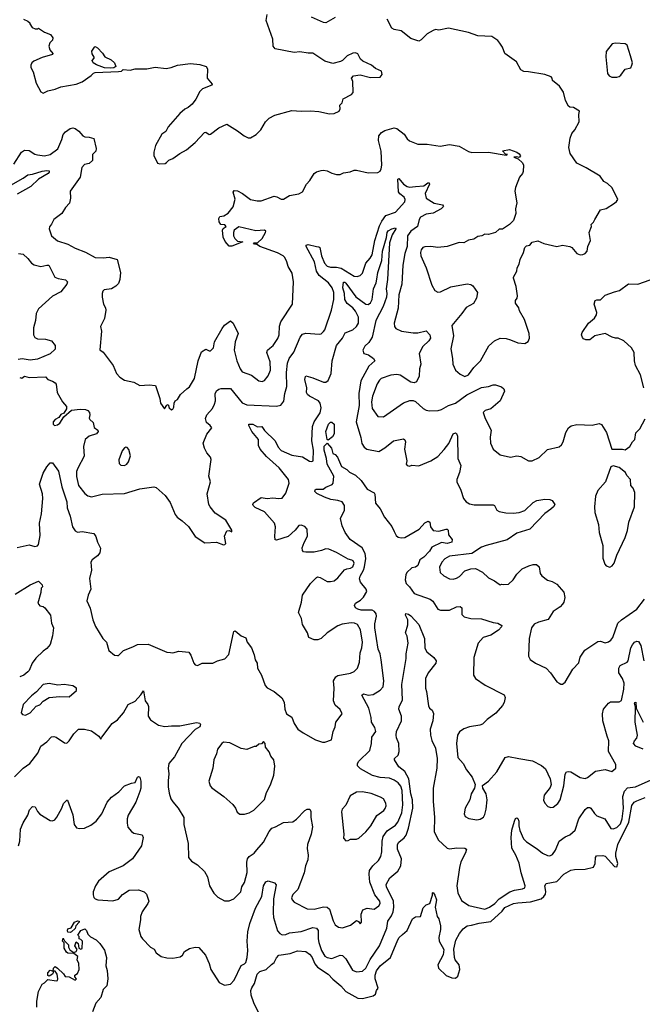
# Model space of a CAD drawing. Extents: x 2133489 to 2292442, y 756223 to 916462.
# Tile 207 of 256: x 2172595 to 2177881, y 845829 to 854191. Entities that reach past the tile are written whole.
import ezdxf

# ---------------------------------------------------------------- set-up
doc = ezdxf.new("R2010")
doc.units = 0

msp = doc.modelspace()

# ---------------------------------------------------------------- linework, layer by layer
at = {"layer": '0CON20XD'}
for points in [[(2172627, 854197), (2172665, 854180), (2172680, 854165), (2172680, 854155), (2172700, 854125), (2172727, 854113), (2172747, 854113), (2172755, 854120), (2172805, 854086.7), (2172857.5, 854065), (2172876.4, 854036.4), (2172873.9, 854016.1), (2172850, 853995), (2172842, 853965), (2172852, 853935), (2172876.7, 853905), (2172872.5, 853895), (2172785, 853871.1), (2172715, 853839.2), (2172698, 853825), (2172689.2, 853805), (2172690.8, 853785), (2172709.3, 853749.3), (2172735, 853652.5), (2172775, 853577.5), (2172795, 853567.5), (2172834.2, 853585.8), (2172895, 853600.5), (2172945, 853620.6), (2173075, 853644.2), (2173125, 853662.9), (2173202.4, 853717.6), (2173221.8, 853738.2), (2173236.9, 853743.1), (2173435, 853750), (2173460, 853755), (2173475, 853767.5), (2173533, 853763), (2173575, 853774), (2173675, 853774.3), (2173745, 853787.5), (2173837.7, 853777.7), (2173882.5, 853785), (2173935, 853805.6), (2174045, 853819.2), (2174125, 853811.3), (2174177.5, 853795), (2174189.2, 853775), (2174186.7, 853695), (2174230, 853645), (2174226.7, 853635), (2174146.1, 853603.9), (2174125, 853582.5), (2174090, 853515), (2174060, 853475), (2174025.8, 853444.2), (2173997.7, 853432.3), (2173956.2, 853395), (2173855, 853280), (2173835, 853242.5), (2173802, 853218), (2173748.3, 853121.7), (2173733.6, 853066.4), (2173733, 853037), (2173765, 852973.3), (2173785, 852966.7), (2173829.3, 852970.7), (2173843, 852977), (2173861.2, 852998.8), (2173895, 853012), (2173954.2, 853055.8), (2174010, 853085), (2174085, 853148.8), (2174165, 853232.5), (2174176.4, 853236.4), (2174205, 853216.7), (2174215, 853218.8), (2174285, 853272.5), (2174355, 853302.5), (2174445, 853247.5), (2174500, 853205), (2174535, 853187.5), (2174555, 853187.5), (2174602.5, 853215), (2174642.5, 853255), (2174683.3, 853325), (2174713.3, 853355), (2174760.5, 853379.5), (2174905, 853421.2), (2174985, 853413.3), (2175065, 853416.2), (2175135, 853411.2), (2175225, 853391.2), (2175266.4, 853393.6), (2175307.5, 853415), (2175316.7, 853435), (2175312.5, 853465), (2175333.6, 853486.4), (2175342.3, 853517.7), (2175412.5, 853555), (2175425.9, 853574.1), (2175422.5, 853665), (2175412.5, 853695), (2175430, 853715), (2175485, 853723.3), (2175575, 853700), (2175655, 853702.5), (2175673, 853727), (2175666, 853755), (2175616.7, 853776.7), (2175582, 853805), (2175508.6, 853838.6), (2175490, 853855), (2175465, 853902.5), (2175445, 853910), (2175425, 853907.5), (2175376.4, 853883.6), (2175335.8, 853844.2), (2175317.5, 853835), (2175255, 853820), (2175185, 853838), (2175085, 853906), (2175045, 853906), (2174975, 853918.6), (2174925, 853912.9), (2174765, 853944.2), (2174747.5, 853965), (2174744.3, 854025), (2174688, 854185), (2174696.2, 854235)], [(2173435, 851951.2), (2173412.4, 851927.6), (2173375.7, 851904.3), (2173313.5, 851896.5), (2173300.8, 851885), (2173294.4, 851865.6), (2173294.1, 851834.1), (2173306.7, 851775), (2173323.8, 851745), (2173327.1, 851725), (2173316, 851654), (2173281.1, 851585), (2173290, 851545), (2173276.4, 851386.4), (2173305, 851367.5), (2173388, 851255), (2173416.6, 851186.6), (2173445, 851154.3), (2173485, 851130), (2173563.9, 851113.9), (2173615, 851084.4), (2173695, 851091.2), (2173747.5, 851085), (2173785.8, 850975), (2173791.2, 850935), (2173825, 850887.5), (2173845, 850917.5), (2173855, 850922.5), (2173863.8, 850893.8), (2173885, 850877.5), (2173895, 850882.5), (2173905, 850900), (2173906.2, 850935), (2173916, 850954), (2173935, 850966.7), (2173961.7, 851008.3), (2174014, 851055), (2174036.1, 851073.9), (2174078.1, 851145), (2174109.6, 851295), (2174139.5, 851370.5), (2174175, 851393.3), (2174205, 851377.5), (2174215, 851380), (2174240, 851405), (2174250, 851455), (2174315, 851567.5), (2174335, 851596.7), (2174385, 851632.5), (2174408.8, 851615), (2174448.8, 851525), (2174424.5, 851455.5), (2174417.1, 851385), (2174439.3, 851295), (2174466.9, 851226.9), (2174485, 851201.4), (2174562.4, 851172.4), (2174625, 851123.5), (2174655, 851118.9), (2174675, 851128.1), (2174705, 851165.6), (2174725.3, 851215), (2174722.7, 851285), (2174694.5, 851365), (2174700, 851385), (2174718.6, 851401.4), (2174747.1, 851425), (2174787.4, 851482.6), (2174798.2, 851515), (2174802.2, 851587.8), (2174813.5, 851625), (2174912.5, 851775), (2174921.1, 851965), (2174907.6, 852037.6), (2174874.3, 852095), (2174863.8, 852135), (2174845, 852172.5), (2174833.3, 852185), (2174785, 852210), (2174635, 852266.2), (2174605, 852283.8), (2174590, 852285), (2174580, 852295), (2174615, 852296.7), (2174655, 852334.2), (2174682.2, 852385), (2174684, 852395), (2174675, 852404), (2174599.3, 852399.3), (2174455, 852432.5), (2174415.8, 852404.2), (2174409.2, 852385), (2174410, 852355), (2174421.5, 852331.5), (2174445, 852310), (2174490, 852305), (2174397, 852267), (2174375, 852267.5), (2174338.3, 852308.3), (2174323.8, 852345), (2174317, 852403), (2174323.3, 852416.7), (2174347.5, 852435), (2174337.7, 852447.7), (2174302.3, 852452.3), (2174288.8, 852475), (2174286.1, 852503.9), (2174295, 852518.8), (2174327.5, 852525), (2174365, 852548.8), (2174408.3, 852601.7), (2174424.1, 852665.9), (2174407.5, 852725), (2174415, 852739.2), (2174445, 852738.1), (2174486.4, 852716.4), (2174554.3, 852664.3), (2174612.3, 852652.3), (2174645, 852654), (2174755, 852691.2), (2174777.7, 852687.7), (2174815, 852666.7), (2174833.6, 852666.4), (2174885, 852696.7), (2174965, 852713.3), (2174995, 852730), (2175030, 852795), (2175058, 852825), (2175096.2, 852885), (2175115, 852898.8), (2175155, 852911.2), (2175175, 852913.8), (2175205, 852906.2), (2175245, 852886.7), (2175285, 852877.5), (2175315, 852877.5), (2175345, 852890), (2175401.7, 852898.3), (2175435, 852912.5), (2175455, 852913.3), (2175555, 852889.4), (2175635, 852894.3), (2175654.5, 852905.5), (2175665.4, 852924.6), (2175669.5, 852955), (2175665.3, 853074.7), (2175642.9, 853165), (2175645, 853206), (2175666.9, 853233.1), (2175695, 853251.1), (2175775, 853272), (2175797.3, 853267.3), (2175859.3, 853219.3), (2175885, 853178.8), (2175905, 853162), (2175975, 853134.3), (2176055, 853132.9), (2176165, 853118), (2176245, 853132.5), (2176325, 853116), (2176405, 853072), (2176435, 853064), (2176575, 853065.8), (2176725, 853040), (2176737.5, 853045), (2176720, 853050), (2176693, 853077), (2176755, 853088.1), (2176815, 853066.7), (2176835, 853052.5), (2176847.5, 853035), (2176835, 853020), (2176815, 853027.5), (2176790, 853025), (2176828.3, 853008.3), (2176864.1, 852974.1), (2176871.2, 852955), (2176868.8, 852901.2), (2176864.1, 852885.9), (2176838.8, 852855), (2176804, 852765), (2176800, 852735), (2176815.7, 852635), (2176803.8, 852585), (2176806.7, 852545), (2176787.5, 852485), (2176755, 852452.5), (2176695, 852413.3), (2176665, 852412.5), (2176635.9, 852384.1), (2176575, 852367.5), (2176545, 852370), (2176520, 852355), (2176485, 852348.8), (2176451.7, 852328.3), (2176405, 852318.8), (2176365, 852296.7), (2176325, 852298.8), (2176225, 852266), (2176145, 852255.8), (2176085, 852264.4), (2176035, 852261.5), (2176019.2, 852255), (2176003.9, 852236.1), (2175998.5, 852215), (2176002.1, 852185), (2176045.5, 852085), (2176095, 851936.2), (2176120.7, 851890.7), (2176145, 851877.5), (2176168.8, 851878.8), (2176255, 851922.9), (2176395, 851946.7), (2176425, 851941.2), (2176441.7, 851931.7), (2176481.2, 851875), (2176474, 851825), (2176449.1, 851780.9), (2176385, 851746), (2176350, 851695), (2176265.5, 851595), (2176279.2, 851505), (2176256.4, 851396.4), (2176270.6, 851315), (2176272, 851265), (2176295.9, 851215.9), (2176335, 851182), (2176375, 851162), (2176405, 851175.8), (2176451.9, 851238.1), (2176508.1, 851295), (2176578.7, 851421.3), (2176625, 851464.2), (2176675, 851485.7), (2176725, 851484.2), (2176763.4, 851473.4), (2176825, 851448), (2176885, 851440), (2176913, 851457), (2176922.5, 851485), (2176920, 851525), (2176881.2, 851645), (2176838.3, 851718.3), (2176833.6, 851743.6), (2176804.2, 851785), (2176804, 851805), (2176818.8, 851825), (2176822, 851845), (2176810, 851925), (2176788.8, 851995), (2176788.8, 852005), (2176816.2, 852055), (2176818.8, 852085), (2176836.2, 852115), (2176844.2, 852155.8), (2176873.8, 852215), (2176884.2, 852255.8), (2176899.3, 852270.7), (2176925, 852277.5), (2176945, 852302.5), (2176995, 852312.5), (2177045, 852290), (2177155, 852266.2), (2177205, 852276.2), (2177266.4, 852263.6), (2177283.8, 852255), (2177325.9, 852205.9), (2177355, 852193.8), (2177375, 852196.7), (2177395, 852206.7), (2177413.9, 852226.1), (2177420, 852265), (2177441.2, 852315), (2177431.2, 852385), (2177450, 852435), (2177448.3, 852451.7), (2177468, 852472), (2177477.1, 852495), (2177525, 852576.7), (2177575, 852586.7), (2177645, 852632.5), (2177663, 852647), (2177672.5, 852665), (2177624.3, 852764.3), (2177585, 852800), (2177555, 852817.5), (2177523.2, 852863.2), (2177405, 852933.8), (2177325, 852973.3), (2177268.8, 853055), (2177256.2, 853105), (2177270, 853185), (2177284.3, 853225.7), (2177308.8, 853255), (2177343.8, 853325), (2177341.2, 853385), (2177346.7, 853415), (2177297.5, 853445), (2177265, 853449.2), (2177255, 853456.2), (2177229.2, 853505), (2177212, 853575), (2177177.6, 853627.6), (2177120, 853675), (2177116.7, 853695), (2177106.7, 853705), (2177052.5, 853725), (2176915, 853749.7), (2176875, 853751.1), (2176850, 853765), (2176814.2, 853834.2), (2176713.8, 853905), (2176695, 853956.7), (2176673, 853993), (2176655, 854013.8), (2176605, 854047.5), (2176485, 854053.8), (2176405, 854083.8), (2176235, 854119.4), (2176155, 854102), (2176125, 854106.7), (2176105, 854100), (2176055, 854071.2), (2176005, 854018.8), (2175985, 854009.2), (2175915, 854032.9), (2175835, 854097.1), (2175775, 854107.5), (2175755, 854118.9), (2175714.4, 854195)], [(2175275, 854211.1), (2175195, 854163.3), (2175175, 854166.9), (2175072.1, 854212.1)], [(2177623.5, 853703.5), (2177665, 853704.3), (2177685, 853708.8), (2177699.5, 853720.5), (2177735, 853770), (2177785, 853783.3), (2177793.3, 853805), (2177796.7, 853825), (2177781.2, 853885), (2177752.5, 853975), (2177737, 853987), (2177655, 853992.5), (2177625, 853986.7), (2177575, 853920), (2177571.2, 853875), (2177585.8, 853735), (2177601.2, 853715), (2177623.5, 853703.5)], [(2173365, 853778.6), (2173315, 853783.5), (2173247.6, 853807.6), (2173218, 853825), (2173211.2, 853845), (2173227.5, 853865), (2173227, 853873), (2173211.2, 853901.2), (2173208, 853925), (2173230.7, 853959.3), (2173235, 853962.5), (2173255, 853953.3), (2173297.5, 853907.5), (2173318.8, 853875), (2173370.9, 853850.9), (2173398.8, 853825), (2173412.5, 853795), (2173395, 853783.3), (2173365, 853778.6)], [(2172545, 852964.2), (2172611.9, 853065), (2172637.2, 853082.8), (2172675, 853081.1), (2172725, 853048.6), (2172745, 853042.9), (2172805, 853035.5), (2172855, 853047.3), (2172918.1, 853095), (2172954, 853175), (2172965, 853217.5), (2172985, 853240), (2173025, 853266.7), (2173045, 853272.5), (2173065, 853266.7), (2173096.7, 853245), (2173130, 853205), (2173147.3, 853197.3), (2173186.2, 853193.8), (2173225, 853182.9), (2173243.5, 853096.5), (2173241.5, 853075), (2173213.5, 853045), (2173214, 852995), (2173185, 852969.2), (2173145, 852960), (2173122.9, 852935), (2173109.2, 852855), (2173024.3, 852735), (2173025.8, 852675), (2173016.8, 852633.2), (2172984, 852595), (2172953.8, 852545), (2172883.8, 852495), (2172865.7, 852454.3), (2172848.3, 852431.7), (2172846.2, 852415), (2172865, 852356.7), (2172915, 852314), (2173005, 852283.8), (2173065, 852250), (2173155, 852218.1), (2173235, 852172), (2173305, 852168.6), (2173355, 852175.6), (2173422.5, 852155), (2173450, 852045), (2173445.6, 851985), (2173435, 851951.2)], [(2172413.5, 852726.5), (2172626.1, 852843.9), (2172664, 852875), (2172705, 852878.9), (2172785, 852904.7), (2172825, 852910.8), (2172845, 852906.5), (2172845.5, 852895), (2172836.7, 852885), (2172753.8, 852836.2), (2172688.6, 852775), (2172575, 852708.8)], [(2172595, 851151.2), (2172612.5, 851147.5), (2172635, 851162.5), (2172675, 851151.2), (2172815, 851157.5), (2172833.3, 851135), (2172875, 851122.5), (2172896.8, 851106.8), (2172904, 851095), (2172913.8, 851025), (2172957.5, 850945), (2172992.5, 850905), (2172992.5, 850885), (2172969.3, 850850.7), (2172945, 850837.5), (2172926.4, 850813.6), (2172897.5, 850795), (2172880, 850775), (2172880, 850755), (2172890, 850745), (2172915, 850750), (2172935, 850763.3), (2172970.7, 850819.3), (2173034, 850876), (2173107.3, 850882.7), (2173155, 850880), (2173175, 850872), (2173188.8, 850855), (2173192, 850835), (2173186.4, 850806.4), (2173191.2, 850795), (2173219.7, 850769.7), (2173227.7, 850727.7), (2173260, 850705), (2173262.5, 850695), (2173246.7, 850675), (2173185, 850653.3), (2173151.5, 850625), (2173135.7, 850565), (2173142.5, 850485), (2173087.6, 850382.4), (2173078.9, 850355), (2173077.4, 850312.6), (2173094.6, 850235), (2173147.8, 850167.8), (2173175, 850146), (2173205, 850138.8), (2173295, 850162), (2173483.7, 850166.3), (2173615, 850205.6), (2173735, 850222.9), (2173755, 850218.9), (2173831.3, 850151.3), (2173871.5, 850091.5), (2173915, 849990), (2173931.2, 849965), (2173975, 849936.2), (2174027, 849887), (2174085, 849802.5), (2174168.3, 849748.3), (2174265, 849753.3), (2174325, 849731.2), (2174337, 849733), (2174346.4, 849743.6), (2174333.8, 849805), (2174355, 849850), (2174373, 849853), (2174395, 849842.5), (2174396.7, 849855), (2174345, 849941.2), (2174255, 850000), (2174213.2, 850053.2), (2174200.5, 850075), (2174185.5, 850165), (2174215.7, 850265), (2174200, 850315), (2174222, 850455), (2174215.7, 850475.7), (2174185, 850513.3), (2174165, 850553.3), (2174152.9, 850595), (2174185, 850670), (2174226.7, 850725), (2174212.5, 850745), (2174180.4, 850770.4), (2174173.3, 850805), (2174184.4, 850835), (2174230.8, 850889.2), (2174250.5, 850925), (2174257.5, 850955), (2174255.3, 851014.7), (2174265, 851039.2), (2174285, 851054.3), (2174305, 851059.2), (2174385, 851057.5), (2174485, 850938.5), (2174525, 850919.1), (2174775, 850907.5), (2174812.3, 850917.7), (2174838.1, 850951.9), (2174846.7, 851015), (2174864.6, 851075.4), (2174859.1, 851195), (2174869.3, 851275), (2174881.8, 851315), (2174921.4, 851368.6), (2174976.5, 851495), (2174995, 851520), (2175025, 851527.5), (2175140.7, 851519.3), (2175155.8, 851524.2), (2175175, 851543.3), (2175185, 851557.5), (2175242.2, 851725), (2175263.1, 851815), (2175261.5, 851875), (2175247.2, 851915), (2175215.9, 851955.9), (2175137.6, 852017.6), (2175115.9, 852055.9), (2175098.7, 852135), (2175027.1, 852265), (2175026.7, 852275), (2175045, 852282.9), (2175114.4, 852264.4), (2175135, 852262.5), (2175142.5, 852255), (2175156.2, 852185), (2175183.9, 852123.9), (2175205, 852099.1), (2175235, 852088.2), (2175285, 852088.8), (2175325, 852079.5), (2175435, 852012.2), (2175459.8, 852010.2), (2175485, 852018.6), (2175505, 852038.8), (2175535.3, 852124.7), (2175570, 852165), (2175586.9, 852195), (2175610.8, 852315), (2175650.3, 852439.7), (2175670.4, 852479.6), (2175703, 852527), (2175785, 852555.5), (2175864.5, 852645), (2175866.9, 852665), (2175858.9, 852685), (2175821.8, 852711.8), (2175810.2, 852730.2), (2175805, 852836.7), (2175815, 852841.2), (2175855, 852794.4), (2175885, 852774.4), (2175905, 852770), (2175954.3, 852775.7), (2176025, 852780), (2176060, 852805), (2176072.5, 852805), (2176073.3, 852795), (2176038.1, 852715), (2176045.8, 852675), (2176115, 852632.2), (2176185, 852617.5), (2176192, 852605), (2176172.5, 852585), (2176105, 852549.1), (2176045, 852538.2), (2175998.5, 852515), (2175985.4, 852495), (2175972.1, 852435), (2175915, 852395.4), (2175888.5, 852355), (2175883.8, 852265), (2175866.2, 852205), (2175848.8, 852105), (2175840.9, 851945), (2175814.8, 851855), (2175809.3, 851740.7), (2175774.2, 851615), (2175776.2, 851585), (2175789.2, 851569.2), (2175835.8, 851545.8), (2175935, 851531.5), (2175975, 851532.2), (2176045, 851549.2), (2176078.1, 851515), (2176083.1, 851485), (2176070, 851465), (2176016.9, 851415), (2175987.5, 851355), (2176001.4, 851265), (2175990.6, 851225), (2175987.1, 851165), (2175965, 851116.7), (2175945, 851107.5), (2175915, 851111.9), (2175825, 851171.4), (2175797.4, 851177.4), (2175745, 851171.2), (2175665.4, 851144.6), (2175649.5, 851130.5), (2175630.7, 851099.3), (2175591.4, 850995), (2175582.9, 850945), (2175588.4, 850888.4), (2175635, 850820.8), (2175685, 850816.9), (2175855, 850937.1), (2175906.2, 850956.2), (2175935, 850957.5), (2175955, 850949.2), (2176019.7, 850889.7), (2176045, 850876), (2176075, 850868.8), (2176147.3, 850872.7), (2176175, 850880.8), (2176235, 850915.7), (2176295, 850933.5), (2176392.2, 851005), (2176515, 851068.5), (2176575, 851075.8), (2176615, 851090), (2176635, 851089.2), (2176685, 851072), (2176705.6, 851055.6), (2176712.5, 851035), (2176674.4, 850955), (2176595, 850885.7), (2176547, 850873), (2176530, 850855), (2176546, 850805), (2176599.2, 850705), (2176590, 850645), (2176592, 850595), (2176615.8, 850545), (2176675, 850495.6), (2176763.2, 850476.8), (2176815, 850488), (2176850.8, 850480.8), (2176914.2, 850444.2), (2176945, 850444), (2177005, 850472), (2177075, 850540), (2177175, 850563.8), (2177195, 850580), (2177210, 850605), (2177232.9, 850685), (2177255, 850724), (2177278.3, 850741.7), (2177325.9, 850754.1), (2177455, 850748), (2177515, 850762.5), (2177535, 850752.5), (2177577.5, 850685), (2177623.6, 850543.6), (2177713, 850543), (2177735, 850536.7), (2177775, 850567.5), (2177796.7, 850605), (2177817.5, 850625), (2177826.4, 850683.6), (2177860, 850715), (2177905, 850802.5)], [(2172575, 849709.4), (2172675, 849732), (2172725, 849716.2), (2172745, 849722.5), (2172754.2, 849735), (2172769.1, 849810.9), (2172763.1, 849915), (2172780, 849995), (2172791.9, 850125), (2172788.4, 850165), (2172764.4, 850245), (2172795, 850340), (2172825, 850393.8), (2172855, 850428.8), (2172875, 850426.7), (2172925.5, 850355.5), (2172953.8, 850225), (2172995.5, 850095), (2172997.8, 850045), (2173024.7, 849974.7), (2173044.6, 849885), (2173065, 849850), (2173085, 849839.2), (2173125, 849844), (2173225, 849826), (2173243, 849803), (2173256.7, 849755), (2173281.7, 849701.7), (2173276.9, 849663.1), (2173255, 849637.5), (2173210, 849605), (2173198.1, 849585), (2173203.8, 849515), (2173187.9, 849445), (2173198.8, 849355), (2173175.6, 849305), (2173164.2, 849255), (2173192.3, 849192.3), (2173216.2, 849095), (2173238.3, 849038.3), (2173300, 848935), (2173333.6, 848903.6), (2173352.5, 848835), (2173400, 848795), (2173425, 848790), (2173435, 848792.5), (2173476.7, 848835), (2173556.2, 848863.8), (2173595, 848884.4), (2173685, 848886.9), (2173845, 848820), (2173875, 848816), (2173895, 848813.8), (2173945, 848828), (2174030, 848820), (2174048.8, 848795), (2174073.3, 848725), (2174085, 848713.3), (2174105, 848706.7), (2174143.9, 848726.1), (2174233.9, 848726.1), (2174273.6, 848746.4), (2174335.9, 848764.1), (2174370.7, 848799.3), (2174410, 848985), (2174414.1, 848995.9), (2174425, 849000), (2174475, 848957.5), (2174515, 848942.5), (2174526.2, 848905), (2174563.8, 848855), (2174587, 848797), (2174594, 848755), (2174610, 848725), (2174614.4, 848685), (2174649.2, 848625), (2174678.8, 848535), (2174695.9, 848515.9), (2174755, 848486.2), (2174820.3, 848430.3), (2174840.8, 848395), (2174846.2, 848335), (2174861.2, 848295), (2174905, 848267.5), (2174924.3, 848214.3), (2174955.9, 848165.9), (2175002.5, 848135), (2175106.2, 848075), (2175165, 848055.7), (2175185, 848054), (2175243.8, 848076.2), (2175256.7, 848145), (2175273.8, 848185), (2175278.8, 848225), (2175333.3, 848295), (2175315, 848333.8), (2175275, 848368.8), (2175258.9, 848405), (2175264.4, 848515), (2175259.2, 848575), (2175279.7, 848610.3), (2175295, 848621.4), (2175405, 848642.2), (2175435, 848656), (2175464.3, 848685), (2175480, 848735), (2175485.3, 848815), (2175500.9, 848855), (2175506.1, 848905), (2175488.4, 849008.4), (2175463.2, 849053.2), (2175438.8, 849065), (2175408.8, 849068.8), (2175331.7, 849058.3), (2175295, 849042.5), (2175205, 848982.5), (2175154.3, 848935.7), (2175126.7, 848923.3), (2175094.6, 848924.6), (2175050, 848945), (2175040, 848985), (2174996.5, 849055), (2174986.9, 849105), (2174962.9, 849155), (2174986.6, 849243.4), (2174995.7, 849305), (2175065, 849402), (2175115, 849454), (2175125, 849458), (2175145, 849452.5), (2175205, 849420.9), (2175235, 849419.1), (2175264.6, 849425.4), (2175295, 849449.4), (2175351.5, 849518.5), (2175371.4, 849528.6), (2175405, 849534.1), (2175422.7, 849545), (2175435, 849576.7), (2175425.6, 849595), (2175415, 849601.1), (2175385, 849609.4), (2175285, 849667.1), (2175220, 849695), (2175195, 849695.8), (2175158.3, 849681.7), (2175095, 849670), (2175025, 849667.5), (2175005, 849672), (2174995, 849682.5), (2174993.3, 849705), (2175009.1, 849750.9), (2175038.1, 849805), (2175035.7, 849865), (2175017, 849887), (2174985, 849898.8), (2174963.8, 849895), (2174935, 849855.8), (2174875, 849800.6), (2174775, 849770.8), (2174765, 849773.8), (2174760.6, 849805), (2174766.9, 849885), (2174757.5, 849915), (2174672.4, 850012.4), (2174595, 850048.1), (2174577.1, 850065), (2174573.3, 850075), (2174581.1, 850088.9), (2174645, 850132.5), (2174696.6, 850123.4), (2174745, 850129.1), (2174795, 850123.3), (2174825, 850127.5), (2174855, 850171.2), (2174881.8, 850255), (2174876.2, 850285), (2174796.8, 850385), (2174692, 850482), (2174637.1, 850545), (2174622.7, 850575), (2174622.5, 850625), (2174567.5, 850695), (2174541.2, 850745), (2174542, 850755), (2174575, 850754.7), (2174615, 850733.1), (2174651.2, 850735), (2174673, 850703), (2174765, 850613.1), (2174789.4, 850559.4), (2174815, 850530.9), (2174905, 850493.1), (2174995, 850477.8), (2175055, 850440.8), (2175075, 850438), (2175085.5, 850444.5), (2175088.9, 850535), (2175076.2, 850615), (2175081.7, 850735), (2175094.8, 850775.2), (2175146.6, 850853.4), (2175153.8, 850895), (2175145, 850933.8), (2175132.2, 850955), (2175054.7, 850994.7), (2175038, 851008), (2175029.4, 851025), (2175032.3, 851065), (2175017.1, 851135), (2175020.5, 851159.5), (2175025, 851166.2), (2175085, 851150.8), (2175175, 851113.8), (2175195, 851113.1), (2175215, 851125.8), (2175240.8, 851185), (2175249.3, 851295), (2175285.6, 851425), (2175335.6, 851485), (2175357.3, 851532.7), (2175425, 851556.2), (2175454.6, 851585), (2175470.3, 851615), (2175470.8, 851665), (2175446.5, 851716.5), (2175424.9, 851744.9), (2175375, 851781.6), (2175356, 851815), (2175352.4, 851865), (2175339.7, 851915), (2175345, 851961.2), (2175355, 851961.9), (2175365, 851952.9), (2175448.1, 851838.1), (2175535, 851775.4), (2175555, 851772.5), (2175575, 851786.4), (2175589, 851815), (2175598.8, 851905), (2175620.6, 851955), (2175626.6, 851986.6), (2175635.2, 852044.8), (2175670.7, 852145), (2175675, 852226.2), (2175709.9, 852340.1), (2175714.7, 852385), (2175725, 852398.2), (2175755, 852415.4), (2175785, 852423.3), (2175787.8, 852415), (2175756.7, 852365), (2175735.8, 852295), (2175718.8, 851985), (2175705.4, 851905), (2175712, 851865), (2175708.9, 851835), (2175681.3, 851755), (2175619.8, 851635), (2175589, 851495), (2175559.2, 851450.8), (2175525, 851419.6), (2175509.1, 851385), (2175516.4, 851356.4), (2175555.8, 851345)], [(2172585, 852205.6), (2172625, 852198.6), (2172665, 852162), (2172695, 852123.8), (2172718.3, 852108.3), (2172775.6, 852095.6), (2172825, 852107.1), (2172842.5, 852105), (2172893.8, 852005), (2172922.1, 851992.1), (2172985, 851980.8), (2173000.8, 851965), (2172994.2, 851945), (2172945, 851878.8), (2172875, 851844.2), (2172753.8, 851735), (2172736.2, 851695), (2172730, 851635), (2172712, 851575), (2172712, 851515), (2172725, 851491.2), (2172745, 851480.8), (2172815, 851477.1), (2172864.1, 851464.1), (2172896.7, 851425), (2172895, 851392.5), (2172855, 851352), (2172745, 851308.1), (2172685, 851298.1), (2172615, 851311.4), (2172583.3, 851305)], [(2177895.5, 851065.5), (2177866, 851175), (2177824, 851255), (2177814, 851295), (2177812, 851365), (2177788.8, 851405), (2177725, 851463.3), (2177675, 851487.5), (2177655, 851486.7), (2177625, 851495.8), (2177565, 851525.6), (2177477.5, 851505), (2177435, 851472), (2177403, 851473), (2177381.9, 851481.9), (2177373, 851493), (2177366.2, 851515), (2177370, 851535), (2177425.7, 851614.3), (2177474.2, 851655.8), (2177492, 851685), (2177493.8, 851705), (2177473.3, 851775), (2177480, 851805), (2177495, 851813.3), (2177525, 851813.3), (2177565, 851852.9), (2177645, 851879.2), (2177687.4, 851892.6), (2177765, 851947.5), (2177844.4, 851945.6), (2177948.8, 851981.2)], [(2175555.8, 851345), (2175600, 851315), (2175609.2, 851295), (2175560.1, 851249.9), (2175492, 851125), (2175475.4, 851015), (2175476.9, 850915), (2175451.6, 850775), (2175492, 850642), (2175500.7, 850590.7), (2175520.7, 850560.7), (2175543.4, 850543.4), (2175645, 850524.4), (2175695, 850554.4), (2175770, 850615), (2175855, 850630.6), (2175863.7, 850623.7), (2175869.6, 850605), (2175861.4, 850545), (2175882, 850445), (2175877.5, 850415), (2175884.2, 850405), (2175905, 850399.2), (2175925, 850406.7), (2175985, 850402), (2176084.6, 850445.4), (2176145, 850481.9), (2176200.1, 850539.9), (2176237.3, 850592.7), (2176275, 850673.3), (2176295, 850683.3), (2176305, 850677.5), (2176312.5, 850655), (2176314.4, 850465), (2176340, 850405), (2176330.5, 850345), (2176307.8, 850285), (2176307.8, 850265), (2176340.9, 850195), (2176363.3, 850123.3), (2176385, 850095.7), (2176415, 850080.6), (2176455, 850072.2), (2176615, 850072), (2176625.8, 850065), (2176645.7, 850025.7), (2176665, 850012.9), (2176722.1, 850002.1), (2176785, 850000), (2176835, 850004.4), (2176885, 850022.9), (2176955, 850090), (2176985, 850107.5), (2177055, 850118.8), (2177095, 850116.7), (2177116.4, 850106.4), (2177137.5, 850075), (2177127.5, 850055), (2177103.8, 850035), (2177052.8, 849997.2), (2176925, 849863.8), (2176815, 849830.4), (2176735, 849773.6), (2176555, 849725.8), (2176515, 849710), (2176435, 849658.6), (2176245, 849633.6), (2176205, 849612.2), (2176178.9, 849585), (2176159.7, 849540.3), (2176164.2, 849495), (2176195, 849468.6), (2176245, 849443.3), (2176275, 849440.5), (2176305, 849447.5), (2176328.3, 849461.7), (2176375, 849510), (2176425, 849528.6), (2176465, 849530.8), (2176525, 849500), (2176575, 849450.8), (2176626.1, 849426.1), (2176665, 849397.5), (2176675, 849392.5), (2176685, 849397.5), (2176705, 849393.3), (2176745, 849397.5), (2176785, 849433.8), (2176817.2, 849482.8), (2176861.9, 849528.1), (2176916.9, 849553.1), (2176955, 849563.5), (2176983.4, 849563.4), (2177005.3, 849545.3), (2177015, 849486.7), (2177028.6, 849468.6), (2177075, 849430.8), (2177115, 849418.6), (2177156.4, 849396.4), (2177215, 849328), (2177222.2, 849285), (2177214.4, 849245), (2177205, 849227.5), (2177185, 849204.4), (2177124.4, 849165), (2177082.2, 849097.8), (2177000, 849075), (2176962.4, 849057.6), (2176940, 849025), (2176921.4, 848935), (2176915.8, 848785), (2176928.3, 848758.3), (2176975, 848725.7), (2177065, 848682.5), (2177102, 848645), (2177155, 848567.5), (2177176.2, 848556.2), (2177188.3, 848548.3), (2177205, 848547.5), (2177226.1, 848563.9), (2177291.2, 848675), (2177341.2, 848728.8), (2177353.7, 848776.3), (2177394.7, 848835.3), (2177505, 848911.4), (2177525, 848914), (2177565, 848899.2), (2177595, 848906.9), (2177615, 848921.9), (2177630.9, 848945), (2177673.8, 849066.2), (2177705.7, 849095), (2177835, 849185.7), (2177899.8, 849270.2)], [(2175215, 850621.2), (2175205, 850626.7), (2175195.3, 850695), (2175217.8, 850755), (2175235, 850772.7), (2175245, 850773.1), (2175264, 850755), (2175264.5, 850675), (2175251.5, 850648.5), (2175215, 850621.2)], [(2172550.5, 847759.5), (2172625.8, 847835), (2172681.4, 847875), (2172749.3, 847960.7), (2172775, 848020.8), (2172825, 848057.5), (2172865, 848100), (2172885, 848104), (2172905, 848097.1), (2172975, 848048.8), (2172995, 848046.2), (2173014.2, 848065), (2173054.3, 848125), (2173095, 848166.2), (2173145, 848165.7), (2173205, 848150.8), (2173266.7, 848105), (2173285, 848080), (2173293.3, 848096.7), (2173380, 848215), (2173424.2, 848245.8), (2173476.8, 848303.2), (2173515, 848373.8), (2173575, 848402.5), (2173624.1, 848455.9), (2173645, 848490), (2173660, 848405), (2173683.3, 848375), (2173688.3, 848358.3), (2173686.2, 848275), (2173705, 848243.8), (2173775, 848198.8), (2173828.7, 848188.7), (2173885, 848194.5), (2173955, 848192.7), (2174095, 848222), (2174125, 848216.7), (2174131.2, 848205), (2174124, 848185), (2174085, 848164), (2173972.5, 848045), (2173908.3, 847931.7), (2173861.8, 847875), (2173856, 847835), (2173860.9, 847785), (2173856.8, 847726.8), (2173854.5, 847675.5), (2173863.2, 847623.2), (2173879.4, 847575), (2173895, 847548), (2173942, 847495), (2173989.2, 847415), (2173990, 847355), (2174026.9, 847195), (2174028.8, 847075), (2174054.4, 847044.4), (2174105, 847012), (2174165, 846957.5), (2174190.5, 846910.5), (2174206.2, 846835), (2174243.2, 846773.2), (2174278.3, 846738.3), (2174335, 846708), (2174375, 846708.8), (2174414.3, 846725.7), (2174472.5, 846785), (2174481.9, 846825), (2174505, 846863.3), (2174526.9, 846946.9), (2174523.5, 847035), (2174528.6, 847065), (2174542.5, 847085), (2174585, 847112.9), (2174608.9, 847141.1), (2174665, 847205.8), (2174712, 847295), (2174735, 847325.5), (2174766, 847335), (2174835, 847371.9), (2174915, 847378), (2174945, 847400), (2175015, 847473.8), (2175035, 847486.2), (2175057.5, 847485), (2175065.9, 847465.9), (2175068, 847415), (2175082.5, 847335), (2175071.2, 847275), (2175039.4, 847185), (2175036.8, 847153.2), (2175045.4, 847095), (2175040.9, 847055), (2175022.7, 847005), (2175010.9, 846945), (2174956, 846804), (2174915, 846761.2), (2174903, 846733), (2174908, 846715), (2174925, 846696.2), (2175035, 846639.5), (2175095, 846635.5), (2175175, 846657.9), (2175205, 846654.4), (2175225, 846635.8), (2175257.8, 846537.8), (2175275, 846503.8), (2175303.2, 846483.2), (2175335, 846477.1), (2175405, 846500), (2175455, 846540.8), (2175471.7, 846531.7), (2175487, 846513), (2175497.5, 846525), (2175493.1, 846595), (2175508.8, 846631.2), (2175545, 846644.2), (2175605, 846635.7), (2175645, 846664.2), (2175654.4, 846685), (2175652.2, 846705), (2175609.6, 846759.6), (2175567.3, 846865), (2175561.8, 846935), (2175566.2, 846963.8), (2175593.3, 847005), (2175640.5, 847049.5), (2175662.2, 847085), (2175670.9, 847125), (2175672.5, 847215), (2175682, 847255), (2175715, 847302.7), (2175785, 847351.2), (2175805.7, 847374.3), (2175838.8, 847455), (2175848.2, 847521.8), (2175841.4, 847645), (2175830.2, 847680.2), (2175808.7, 847708.7), (2175775, 847732.1), (2175735, 847748.8), (2175655, 847754.1), (2175591.5, 847771.5), (2175487.9, 847827.9), (2175464.3, 847855), (2175462.9, 847875), (2175473.3, 847895), (2175568.1, 847985), (2175583.3, 848045), (2175585, 848097.5), (2175618, 848145), (2175610.8, 848180.8), (2175581.9, 848225), (2175580, 848265), (2175560.5, 848345), (2175498.6, 848455), (2175515.5, 848464.5), (2175555, 848453.3), (2175595, 848461.1), (2175655, 848495.8), (2175681.4, 848525), (2175687.8, 848575), (2175665.4, 848755.4), (2175656.4, 848805), (2175639.6, 848845), (2175610, 849025), (2175609.8, 849060.2), (2175624.4, 849125), (2175620.6, 849145), (2175607.1, 849165), (2175586.7, 849175), (2175495, 849176.4), (2175465, 849183.4), (2175446.9, 849195), (2175437.1, 849215), (2175447.1, 849235), (2175488.1, 849261.9), (2175513.2, 849286.8), (2175542.5, 849335), (2175538.2, 849355), (2175490, 849415), (2175481.4, 849441.4), (2175484.6, 849465), (2175514.4, 849515.6), (2175522.8, 849545), (2175532.8, 849615), (2175527.3, 849657.3), (2175501.6, 849705), (2175401.8, 849775), (2175357.3, 849835), (2175333.1, 849893.1), (2175318.1, 849955), (2175352.9, 850025), (2175352.2, 850065), (2175334.2, 850095), (2175295, 850107.6), (2175237.1, 850117.1), (2175182, 850135), (2175117.4, 850167.4), (2175102, 850185), (2175102.5, 850197.5), (2175112.5, 850205), (2175172.5, 850205), (2175195, 850221.4), (2175247.5, 850242.5), (2175257.5, 850255), (2175261.9, 850315), (2175205.6, 850415.6), (2175201.4, 850465), (2175179.1, 850535), (2175180.4, 850569.6), (2175205, 850594), (2175242.7, 850552.7), (2175255, 850507.5), (2175275, 850498.8), (2175294, 850475), (2175327.1, 850395), (2175372.1, 850372.1), (2175395, 850348), (2175445, 850322.9), (2175495, 850278), (2175545, 850204), (2175605, 850172.5), (2175611.2, 850161.2), (2175616, 850085), (2175655.7, 850035.7), (2175693.3, 849965), (2175755.7, 849885.7), (2175773.2, 849843.2), (2175790.7, 849810.7), (2175807.6, 849797.6), (2175835, 849790.6), (2175866.3, 849793.7), (2175986.1, 849863.9), (2176035, 849917.5), (2176062.5, 849932.5), (2176076.2, 849925), (2176083.8, 849885), (2176105, 849854), (2176153.9, 849846.1), (2176215, 849864), (2176225, 849863.8), (2176233.8, 849855), (2176236.1, 849816.1), (2176265.9, 849775.9), (2176264, 849755), (2176225, 849741.1), (2176175, 849749.6), (2176095, 849711.5), (2176073.6, 849676.4), (2176025, 849626.9), (2175993.5, 849605), (2175975, 849554.5), (2175955, 849541.5), (2175925, 849536.2), (2175881.2, 849495), (2175872.5, 849475), (2175868.7, 849435), (2175875, 849402), (2175904, 849375), (2175945, 849318), (2176080.9, 849270.9), (2176102.6, 849252.6), (2176145.5, 849185.5), (2176167.4, 849177.4), (2176197.4, 849177.4), (2176243, 849177), (2176302.5, 849205), (2176336.1, 849206.1), (2176350, 849195), (2176348.3, 849138.3), (2176369.2, 849119.2), (2176425, 849106.7), (2176515, 849103.5), (2176615, 849072), (2176655, 849066.2), (2176687.5, 849045), (2176686.7, 849035), (2176661.2, 849005), (2176596.2, 848963.8), (2176531.2, 848945), (2176488.6, 848895), (2176450, 848775), (2176448.8, 848625), (2176465.8, 848595.8), (2176548.3, 848538.3), (2176708.3, 848458.3), (2176716.2, 848435), (2176708.8, 848391.2), (2176694.3, 848365.7), (2176637.6, 848302.4), (2176565, 848248), (2176525, 848209.2), (2176501.7, 848198.3), (2176414.1, 848184.1), (2176365, 848169.2), (2176328, 848142), (2176312.2, 848115), (2176302.5, 848045), (2176315.5, 847925), (2176361.4, 847875), (2176389.3, 847819.3), (2176437.3, 847757.3), (2176463.3, 847695), (2176456.2, 847665), (2176428.8, 847615), (2176416, 847565), (2176378, 847495), (2176368.8, 847445), (2176377.5, 847425), (2176407.5, 847407.5), (2176475, 847394.4), (2176505, 847400), (2176532.1, 847417.9), (2176545, 847440), (2176556.7, 847485), (2176564.5, 847565), (2176554.4, 847615), (2176526.2, 847665), (2176525, 847687.5), (2176575.7, 847724.3), (2176645, 847803.3), (2176717.5, 847925), (2176745, 847933.8), (2176833.8, 847916.2), (2176947.7, 847897.7), (2177025, 847856.2), (2177058.8, 847828.8), (2177098, 847745), (2177106.2, 847695), (2177098.8, 847671.2), (2177049.4, 847605), (2177043.4, 847563.4), (2177055, 847536.2), (2177079.5, 847509.5), (2177105, 847501.2), (2177125, 847504), (2177165, 847534), (2177184.2, 847565), (2177215.6, 847685), (2177225.8, 847784.2), (2177237.3, 847802.7), (2177255, 847807.1), (2177275, 847801.9), (2177355, 847756.4), (2177395, 847746.9), (2177415, 847755.7), (2177485, 847810), (2177565, 847824), (2177623, 847807), (2177656.4, 847833.6), (2177656.2, 847865), (2177594.6, 847974.6), (2177596.8, 848066.8), (2177584, 848106), (2177546.7, 848235), (2177544, 848295), (2177551.2, 848335), (2177595, 848387.5), (2177612.3, 848397.7), (2177685, 848398), (2177705, 848410), (2177723.2, 848505), (2177726.6, 848555), (2177713.8, 848595), (2177681.4, 848645), (2177681.1, 848685), (2177693.9, 848706.1), (2177752, 848735), (2177760.5, 848745), (2177784.2, 848855), (2177796.9, 848883.1), (2177815, 848904.6), (2177835, 848913.2), (2177849.4, 848909.4), (2177869.7, 848875), (2177894.7, 848745)], [(2173485, 850404), (2173505, 850416), (2173519.2, 850435), (2173535.7, 850485.7), (2173521.2, 850541.2), (2173507.3, 850557.3), (2173495, 850560), (2173483.8, 850555), (2173465, 850530), (2173436.1, 850453.9), (2173440.5, 850420.5), (2173455, 850408.8), (2173485, 850404)], [(2177605, 849542.5), (2177625, 849552.5), (2177642.5, 849575), (2177666.1, 849643.9), (2177735.8, 849794.2), (2177756.8, 849853.2), (2177765.7, 849925), (2177815.7, 850055), (2177818, 850175), (2177805, 850212.5), (2177783.3, 850235), (2177780, 850285), (2177749.3, 850319.3), (2177737.5, 850345), (2177685, 850386.7), (2177635, 850401.2), (2177615, 850393.3), (2177570, 850265), (2177505, 850191.2), (2177484.2, 850145), (2177475.9, 850054.1), (2177479.2, 850005), (2177510, 849905), (2177514.4, 849835), (2177547.1, 849725), (2177547, 849617), (2177562.5, 849567.5), (2177575, 849552.5), (2177605, 849542.5)], [(2172557, 849313), (2172685, 849392), (2172755, 849422.5), (2172785, 849390), (2172787.5, 849375), (2172777.5, 849362.5), (2172774.2, 849325), (2172748.8, 849235), (2172765, 849213.3), (2172795, 849206.2), (2172810, 849195), (2172857.1, 849135), (2172866, 849065), (2172882.5, 849025), (2172875, 848957.5), (2172853.8, 848885), (2172825, 848850), (2172795, 848829.2), (2172732, 848768), (2172701.1, 848725), (2172676.7, 848665), (2172665, 848651.4), (2172630.8, 848625), (2172595, 848609.5)], [(2172585.8, 847174.2), (2172597, 847213), (2172603.3, 847315), (2172625, 847368.8), (2172664.4, 847435), (2172679.4, 847480.6), (2172705, 847509.2), (2172726, 847506), (2172746.2, 847465), (2172765, 847444), (2172855, 847389.2), (2172875, 847385.8), (2172893.4, 847396.6), (2172911.7, 847418.3), (2172954.2, 847495), (2172968, 847535), (2172995, 847562.5), (2173001.7, 847561.7), (2173047, 847437), (2173058, 847355), (2173078.3, 847328.3), (2173102.1, 847322.1), (2173145, 847323.3), (2173198.8, 847351.2), (2173245, 847384.3), (2173293.1, 847445), (2173338.1, 847545), (2173375, 847588.6), (2173436.4, 847633.6), (2173485, 847684), (2173545, 847707.5), (2173576.7, 847713.3), (2173595, 847757.5), (2173605, 847762.5), (2173615, 847757.5), (2173623.3, 847725), (2173623.8, 847665), (2173616.4, 847636.4), (2173581.1, 847545), (2173516.9, 847435), (2173507.8, 847405), (2173507.9, 847367.9), (2173514.3, 847334.3), (2173543.3, 847295), (2173565, 847281.2), (2173635, 847268), (2173642.5, 847245), (2173629.2, 847175), (2173552, 847065), (2173475, 847004.4), (2173355.7, 846955), (2173265.6, 846875), (2173240, 846835), (2173219.6, 846785), (2173217.6, 846757.6), (2173224.7, 846734.7), (2173235, 846723.5), (2173257.5, 846715), (2173385, 846707.1), (2173435, 846722.5), (2173469.2, 846760.8), (2173525, 846798.9), (2173605, 846802.2), (2173653, 846783), (2173671.4, 846765), (2173691.9, 846705), (2173684.4, 846685), (2173635, 846614.2), (2173620.9, 846575), (2173621.9, 846545), (2173607.5, 846465), (2173623.8, 846405), (2173638.8, 846385), (2173705, 846313.3), (2173735.7, 846295.7), (2173753.3, 846265), (2173795, 846236), (2173845, 846222.9), (2173895, 846220), (2173957, 846233), (2173976.7, 846245), (2173995, 846277.5), (2174036.4, 846303.6), (2174085.9, 846314.1), (2174115, 846310), (2174171.9, 846245), (2174203.1, 846175), (2174217.1, 846125), (2174288.8, 846015), (2174335, 845990), (2174385, 846000), (2174416.2, 846033.8), (2174475, 846158.8), (2174505, 846171.4), (2174515, 846184.3), (2174527.4, 846225), (2174531.9, 846285), (2174525.7, 846365.7), (2174533.1, 846445), (2174548.2, 846515), (2174596, 846645), (2174651.8, 846745), (2174664.7, 846835.3), (2174685, 846869.2), (2174705, 846876), (2174759.1, 846859.1), (2174773.6, 846843.6), (2174751.1, 846725), (2174745.9, 846605), (2174750, 846565), (2174783.4, 846453.4), (2174805, 846429.2), (2174825, 846420), (2174855, 846422.2), (2174885, 846436.9), (2174985, 846447.3), (2175085, 846481.2), (2175115, 846476.4), (2175129.2, 846455), (2175128.8, 846385), (2175135, 846352.5), (2175156.5, 846285), (2175185, 846238.9), (2175206.2, 846225), (2175245, 846217.3), (2175315, 846245.5), (2175335, 846244.4), (2175364.3, 846215), (2175419.7, 846119.7), (2175455, 846103.5), (2175505, 846110.4), (2175535, 846134.4), (2175571.7, 846208.3), (2175651.1, 846325), (2175713.1, 846475), (2175720, 846535), (2175750.9, 846579.1), (2175765.2, 846614.8), (2175770.3, 846655), (2175767.5, 846705), (2175710, 846825), (2175707.8, 846845), (2175737.2, 846902.8), (2175805, 846958.1), (2175831.5, 847005), (2175836.5, 847065), (2175803.4, 847145), (2175801.6, 847185), (2175813.8, 847205), (2175858.5, 847241.5), (2175875.3, 847265), (2175896.2, 847323.8), (2175933, 847495), (2175931.2, 847565), (2175917, 847615), (2175899.6, 847745), (2175865.5, 847805.5), (2175813.8, 847845), (2175777.1, 847905), (2175778, 847915), (2175808.6, 847945), (2175817.5, 847975), (2175813.6, 848045), (2175793.2, 848093.2), (2175791.1, 848115), (2175795, 848146), (2175837.2, 848235), (2175836.7, 848276.7), (2175814.2, 848335), (2175817.5, 848355), (2175846, 848414), (2175839.7, 848545), (2175877.3, 848765), (2175875.3, 848805), (2175892.5, 848895), (2175886.2, 848955), (2175872, 848985), (2175889.3, 849050.7), (2175891.4, 849095), (2175871.2, 849135), (2175872.5, 849147.5), (2175895, 849141.9), (2175915, 849128.5), (2175982.9, 849055), (2176032.3, 848935), (2176034.4, 848854.4), (2176052.1, 848822.1), (2176112.5, 848775), (2176130, 848745), (2176128.8, 848725), (2176063.1, 848645), (2176040, 848595), (2176040, 848515), (2176050, 848485), (2176065.8, 848365), (2176074.2, 848345), (2176096.9, 848326.9), (2176108.8, 848298.8), (2176101.9, 848235), (2176081.1, 848165), (2176083.3, 848115), (2176095, 848070), (2176125.5, 848005), (2176138.9, 847915), (2176136.1, 847835), (2176104.6, 847665), (2176104.6, 847555), (2176116.3, 847416.3), (2176115, 847297.5), (2176147.5, 847225), (2176225, 847153.5), (2176245, 847149.6), (2176306.8, 847156.8), (2176375, 847155.7), (2176388.8, 847145), (2176381.4, 847115), (2176341.6, 847038.4), (2176328.7, 846991.3), (2176305.3, 846835), (2176315.3, 846775.3), (2176345, 846710.8), (2176407.9, 846667.9), (2176545, 846635.6), (2176585, 846652.5), (2176628.2, 846685), (2176665, 846725.3), (2176756.5, 846783.5), (2176795, 846798.4), (2176865, 846808.8), (2176882.6, 846817.4), (2176886.4, 846835), (2176851.8, 846945), (2176835, 847028.8), (2176808.5, 847095), (2176774.6, 847155), (2176769.1, 847245), (2176773.1, 847306.9), (2176795.7, 847385), (2176805, 847406.2), (2176815, 847413.8), (2176825, 847407.5), (2176831.9, 847385), (2176831.8, 847345), (2176842.3, 847305), (2176873.9, 847233.9), (2176897.7, 847207.7), (2176987.9, 847147.9), (2177035, 847111.9), (2177075, 847091.4), (2177095, 847090.6), (2177118.6, 847101.4), (2177145, 847138), (2177175.9, 847214.1), (2177225, 847252.2), (2177265, 847269.1), (2177311.9, 847308.1), (2177343.5, 847405), (2177397, 847483), (2177415, 847500), (2177435, 847500.6), (2177445, 847494.3), (2177475, 847448), (2177495, 847429.2), (2177564.2, 847405), (2177615, 847322.5), (2177635, 847318.9), (2177665, 847331.5), (2177695, 847362.1), (2177710.7, 847405), (2177721, 847495), (2177716.3, 847593.7), (2177729.7, 847640.3), (2177755, 847666.2), (2177824.7, 847675.3), (2177956.2, 847733.8)], [(2172645, 848283.8), (2172683.3, 848305), (2172735, 848360), (2172765, 848371.2), (2172795, 848404), (2172845, 848433.8), (2172935, 848444), (2173015, 848440), (2173077.5, 848495), (2173077.5, 848515), (2173045, 848533.3), (2172973.6, 848543.6), (2172918.3, 848538.3), (2172845, 848553.8), (2172795, 848546), (2172738.3, 848481.7), (2172695, 848448.8), (2172624, 848375), (2172607.5, 848305), (2172619.3, 848289.3), (2172645, 848283.8)], [(2177889.5, 847995), (2177825, 848021.9), (2177807.5, 848045), (2177814, 848065), (2177835, 848088), (2177841.5, 848115), (2177820.9, 848225), (2177823.1, 848353.1), (2177814.7, 848385), (2177816.7, 848393.3), (2177825, 848395.8), (2177830, 848345), (2177888.2, 848225)], [(2174463.3, 847443.3), (2174505, 847443.8), (2174542.5, 847455), (2174581.7, 847478.3), (2174675, 847568), (2174691.7, 847628.3), (2174725, 847692.5), (2174751.6, 847775), (2174761.1, 847851.1), (2174753.9, 847903.9), (2174726.7, 847935), (2174713.6, 847973.6), (2174683, 848013), (2174680, 848045), (2174665, 848060), (2174648.3, 848041.7), (2174625, 848037.5), (2174601.7, 848018.3), (2174585, 848017.5), (2174525, 847993.8), (2174475, 848000), (2174378.8, 848048.8), (2174325, 848053.8), (2174312, 848045), (2174274.4, 847995), (2174265.7, 847955), (2174244.6, 847905.4), (2174235.7, 847835), (2174202, 847725), (2174212.5, 847685), (2174227, 847667), (2174328.8, 847595), (2174403.8, 847525), (2174428.8, 847495), (2174441.7, 847461.7), (2174463.3, 847443.3)], [(2175365, 847216.7), (2175385, 847218.8), (2175405, 847230.8), (2175455, 847232), (2175475, 847240), (2175535, 847292.9), (2175575.3, 847344.7), (2175626.7, 847433.3), (2175685.4, 847474.6), (2175699.1, 847490.9), (2175706.4, 847515), (2175705, 847537.5), (2175683.4, 847573.4), (2175658.9, 847588.9), (2175578, 847618), (2175505, 847634.5), (2175455, 847629.4), (2175400.7, 847599.3), (2175365, 847520), (2175332.7, 847487.3), (2175326.4, 847463.6), (2175347.1, 847275), (2175345, 847240), (2175365, 847216.7)], [(2174678, 845645), (2174581.8, 845841.8), (2174561.6, 845905), (2174558.8, 845945), (2174565, 845968), (2174587.8, 846005), (2174610.8, 846085), (2174635, 846107.1), (2174688, 846125), (2174733.1, 846166.9), (2174756, 846185), (2174775.9, 846224.1), (2174795, 846246.7), (2174890.9, 846259.1), (2174955, 846281.8), (2175025, 846276.7), (2175055, 846255.7), (2175075, 846232), (2175102, 846172), (2175124.1, 846144.1), (2175214.2, 846085), (2175253.2, 846043.2), (2175322.5, 845985), (2175365, 845937.9), (2175465, 845881.1), (2175505, 845876.9), (2175595, 845900.8), (2175616.2, 845915), (2175623.3, 845945), (2175637.5, 845965), (2175612.7, 846045), (2175613.7, 846076.3), (2175625, 846114.2), (2175655.8, 846155), (2175742.7, 846227.3), (2175804.3, 846375), (2175816.2, 846395), (2175845, 846420.8), (2175885, 846456.7), (2175930, 846555), (2175955, 846572.5), (2175997.5, 846575), (2176021.7, 846648.3), (2176045, 846672.5), (2176077.5, 846685), (2176100, 846755), (2176100, 846775), (2176105, 846777.5), (2176120, 846755), (2176133.3, 846715), (2176124, 846655), (2176138.8, 846575), (2176153.9, 846553.9), (2176168, 846495), (2176168, 846465), (2176154.3, 846395.7), (2176155.8, 846365.8), (2176196.2, 846295), (2176191.7, 846248.3), (2176146.2, 846165), (2176151.2, 846135), (2176214.7, 846074.7), (2176265, 846053.6), (2176295, 846050.9), (2176315, 846067.1), (2176331.6, 846125), (2176325, 846162.9), (2176292.5, 846205), (2176286.4, 846225), (2176282, 846298), (2176297.6, 846372.4), (2176329.1, 846430.9), (2176361, 846469), (2176395, 846493.8), (2176432.1, 846502.1), (2176495, 846518.6), (2176595, 846531.6), (2176690.9, 846619.1), (2176715, 846650), (2176786.3, 846683.7), (2176825, 846691.8), (2176932, 846698), (2177023.3, 846725), (2177045.6, 846744.4), (2177058.2, 846765), (2177063.1, 846786.9), (2177054.5, 846835), (2177065, 846855.8), (2177155, 846870.4), (2177214.8, 846935.2), (2177275, 846966.9), (2177305.9, 846974.1), (2177395, 846975.3), (2177465.5, 846994.5), (2177481.4, 847025), (2177483.9, 847076.1), (2177491.7, 847088.3), (2177545, 847092), (2177565, 847085.7), (2177645, 846998), (2177665, 846996.7), (2177673.1, 847025), (2177655.4, 847085), (2177657.4, 847112.6), (2177673.4, 847185), (2177765.5, 847375), (2177793.6, 847516.4), (2177811.8, 847545), (2177835, 847557.8), (2177905, 847584.2)], [(2172741.9, 845805), (2172740, 845855), (2172755, 845937.5), (2172785, 846000), (2172805, 846010), (2172835, 846040), (2172905, 846027.5), (2172915, 846030), (2172920, 846045), (2172912.5, 846085), (2172895, 846110), (2172880, 846110), (2172880, 846095), (2172872.5, 846085), (2172845, 846067.5), (2172833.6, 846073.6), (2172833.9, 846096.1), (2172855, 846117.5), (2172880, 846110), (2172883, 846137), (2172895, 846150), (2172916.4, 846136.4), (2172966.4, 846086.4), (2172980, 846065), (2173015, 846062.5), (2173065, 846032.5), (2173077.5, 846045), (2173063, 846063), (2173062.5, 846075), (2173085, 846090), (2173100, 846125), (2173097.5, 846175), (2173082.5, 846205), (2173090, 846235), (2173055, 846260), (2173005, 846262.5), (2172991.7, 846271.7), (2172972.5, 846305), (2172971.7, 846351.7), (2172960, 846365), (2172965, 846390), (2172976.4, 846366.4), (2173010, 846335), (2173010, 846315), (2173020.7, 846290.7), (2173055, 846270), (2173075, 846277.5), (2173082.5, 846295), (2173062.5, 846325), (2173075, 846360), (2173092.5, 846345), (2173097.5, 846305), (2173115, 846297.5), (2173125, 846302.5), (2173127.5, 846365), (2173115, 846380), (2173100, 846385), (2173100, 846405), (2173090, 846415), (2173113.6, 846456.4), (2173148.3, 846468.3), (2173163.3, 846455), (2173173.6, 846423.6), (2173195, 846402.5), (2173245, 846377.5), (2173276.2, 846345), (2173315, 846287.5), (2173331.4, 846225), (2173325.7, 846155.7), (2173338.1, 846115), (2173344.2, 846045), (2173333.8, 845986.2), (2173304.3, 845955.7), (2173285, 845886.7), (2173242.3, 845837.7), (2173214.4, 845765)], [(2173025, 846437.5), (2173005, 846440), (2173000, 846455), (2173005, 846470), (2173033, 846477), (2173060, 846525), (2173085, 846537.5), (2173100, 846535), (2173100, 846525), (2173072.5, 846495), (2173066.1, 846473.9), (2173035, 846443.3), (2173025, 846437.5)]]:
    msp.add_lwpolyline(points, dxfattribs=at)

doc.saveas('drawing.dxf')
